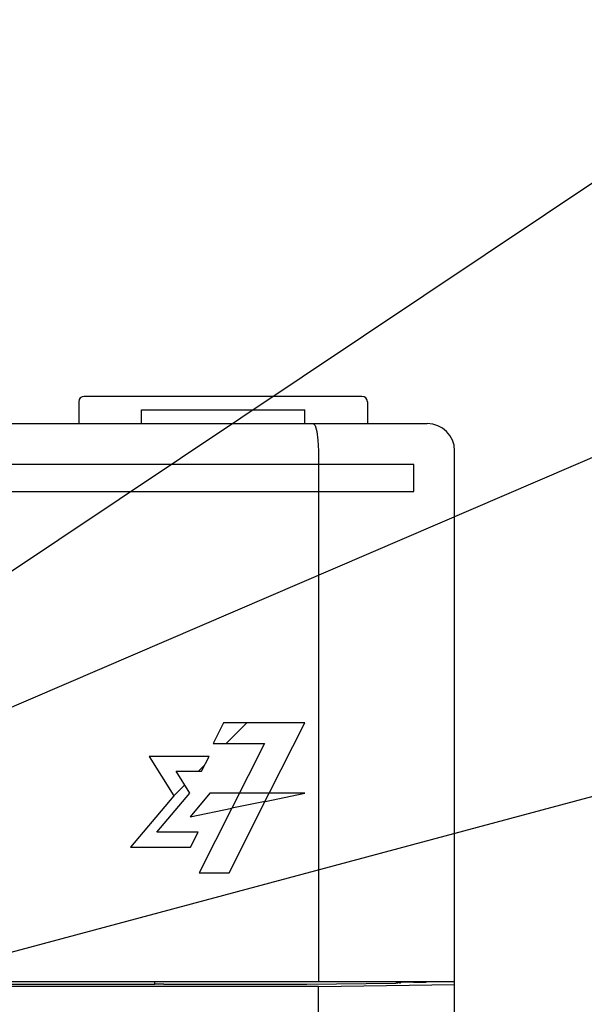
# Model space of a CAD drawing. Extents: x 0 to 840, y 0 to 594.
# Tile 15 of 24: x 464 to 485, y 419 to 455. Entities that reach past the tile are written whole.
import ezdxf

# ---------------------------------------------------------------- set-up
doc = ezdxf.new("R2010")
doc.units = 0
doc.header["$LTSCALE"] = 46.2
for name, color, linetype in [('ALL_AXIS', 7, 'CONTINUOUS'), ('ALL_CURVE', 7, 'CONTINUOUS'), ('ALL_FEATURES', 7, 'CONTINUOUS'), ('ALL_NOTE', 7, 'CONTINUOUS')]:
    doc.layers.add(name, color=color, linetype=linetype)

msp = doc.modelspace()

# ---------------------------------------------------------------- linework, layer by layer
at = {"layer": 'ALL_AXIS', "color": 7, "linetype": 'CONTINUOUS'}
msp.add_line((468.5, 440.5), (474.5, 440.5), dxfattribs=at)
at = {"layer": 'ALL_CURVE', "color": 4, "linetype": 'CONTINUOUS'}
for p, q in [((478.5, 438.5), (441.5, 438.5)), ((478.5, 437.5), (478.5, 438.5)), ((459.5, 437.5), (478.5, 437.5)), ((471.514, 429), (471.133, 428.24)), ((474.5, 429), (471.514, 429)), ((473.195, 426.416), (474.5, 429)), ((471.133, 428.24), (473.023, 428.24)), ((473.023, 428.24), (471.822, 425.864)), ((468.792, 427.772), (469.688, 426.319)), ((470.984, 427.772), (468.792, 427.772)), ((470.707, 427.225), (470.984, 427.772)), ((470.275, 426.416), (469.776, 427.225)), ((469.776, 427.225), (470.707, 427.225)), ((469.688, 426.319), (468.099, 424.435)), ((469.069, 424.983), (470.275, 426.416)), ((471.01, 426.416), (470.287, 425.547)), ((474.5, 426.416), (471.01, 426.416)), ((471.723, 423.5), (473.195, 426.416)), ((473.044, 426.116), (474.5, 426.416)), ((470.287, 425.547), (471.822, 425.864)), ((471.822, 425.864), (470.626, 423.5)), ((473.044, 426.116), (471.822, 425.864)), ((470.583, 424.983), (469.069, 424.983)), ((470.305, 424.435), (470.583, 424.983)), ((468.099, 424.435), (470.305, 424.435)), ((470.626, 423.5), (471.723, 423.5))]:
    msp.add_line(p, q, dxfattribs=at)
at = {"layer": 'ALL_CURVE', "color": 2, "linetype": 'CONTINUOUS'}
for p, q in [((471.609, 428.24), (472.369, 429)), ((470.595, 427.225), (470.822, 427.453)), ((469.688, 426.319), (470.088, 426.719))]:
    msp.add_line(p, q, dxfattribs=at)
at = {"layer": 'ALL_FEATURES', "color": 7, "linetype": 'CONTINUOUS'}
for p, q in [((476.6, 441), (466.4, 441)), ((466.2, 440.8), (466.2, 440)), ((476.8, 440.8), (476.8, 440)), ((468.5, 440), (468.5, 440.5)), ((474.5, 440), (474.5, 440.5)), ((411, 440), (479, 440)), ((475, 439), (475, 419.5)), ((480, 272.5), (480, 439)), ((475, 419.318), (439.395, 419.318)), ((440, 419.5), (480, 419.5)), ((468.977, 419.388), (450.035, 419.388)), ((468.977, 419.388), (469, 419.434)), ((469, 419.434), (469, 419.5)), ((469.025, 419.409), (469, 419.434)), ((469.325, 419.399), (474.537, 419.399)), ((475, 419.318), (480, 419.388)), ((475, 389.783), (475, 419.318)), ((478.958, 419.479), (478.96, 419.5)), ((478.958, 419.479), (478.958, 419.5))]:
    msp.add_line(p, q, dxfattribs=at)
for points in [[(474.807, 440), (474.88, 439.925), (474.943, 439.711), (474.985, 439.386), (475, 439)], [(469.325, 419.399), (469.212, 419.399), (469.116, 419.402), (469.051, 419.405), (469.025, 419.409)], [(474.537, 419.399), (474.575, 419.399), (477.844, 419.445)], [(477.975, 419.448), (477.917, 419.446), (477.844, 419.445)], [(477.975, 419.448), (478.017, 419.453), (478.033, 419.464)], [(478.033, 419.464), (478.034, 419.473), (478.035, 419.485)], [(478.035, 419.485), (478.493, 419.482), (478.958, 419.479)]]:
    msp.add_lwpolyline(points, dxfattribs=at)
for centre, radius, start, end in [((466.4, 440.8), 0.2, 90, 180), ((476.6, 440.8), 0.2, 0, 90), ((479, 439), 1, 0, 90)]:
    msp.add_arc(centre, radius, start, end, dxfattribs=at)
at = {"layer": 'ALL_NOTE', "color": 2, "linetype": 'CONTINUOUS'}
for p, q in [((459.5, 431.745), (494, 454.837)), ((459.5, 427.769), (494, 442.597)), ((444.435, 415.41), (494, 428.704))]:
    msp.add_line(p, q, dxfattribs=at)

doc.saveas('drawing.dxf')
